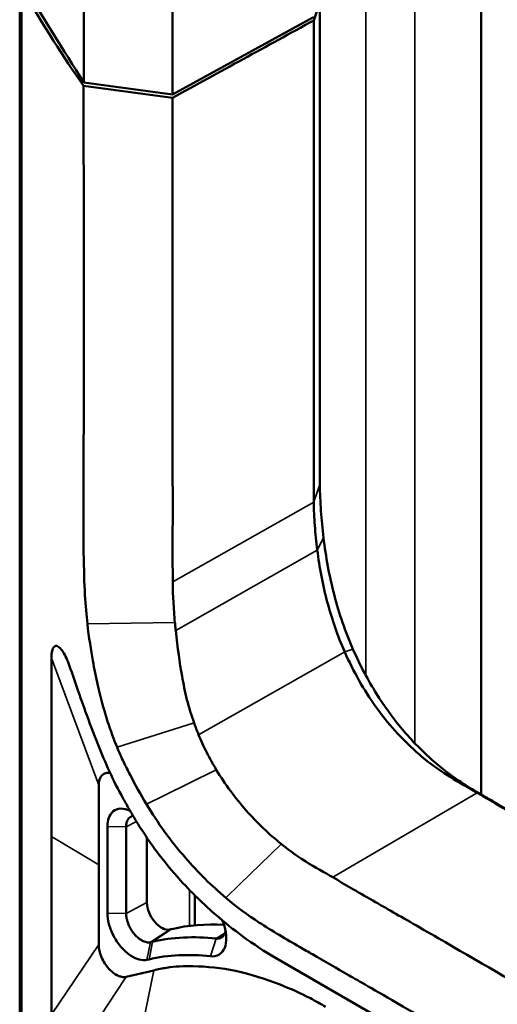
# Model space of a CAD drawing. Header units: millimetres. Extents: x 0 to 2100, y 0 to 1485.
# Tile 63 of 256: x 1604 to 1639, y 1097 to 1169. Entities that reach past the tile are written whole.
import ezdxf

# ---------------------------------------------------------------- set-up
doc = ezdxf.new("R2010")
doc.units = ezdxf.units.MM
doc.header["$LTSCALE"] = 5
doc.layers.add('Sichtbar (ISO)', color=7, linetype='Continuous', lineweight=50)
doc.layers.add('Sichtbar schmal (ISO)', color=7, linetype='Continuous', lineweight=35)

msp = doc.modelspace()

# ---------------------------------------------------------------- linework, layer by layer
at = {"layer": 'Sichtbar (ISO)'}
for p, q in [((1638.168, 1197.036), (1638.168, 1112.263)), ((1609.029, 1180.4), (1609.029, 1164.437)), ((1615.539, 1179.519), (1615.539, 1163.556)), ((1604.329, 1054.762), (1604.329, 1171.847)), ((1625.887, 1168.98), (1626.332, 1170.294)), ((1615.539, 1163.556), (1625.882, 1169.222)), ((1609.029, 1164.437), (1615.539, 1163.556)), ((1609.018, 1164.187), (1615.539, 1163.311)), ((1606.661, 1122.244), (1606.661, 1109.188)), ((1610.124, 1112.946), (1610.124, 1107.105)), ((1638.168, 1112.226), (1638.168, 1112.226)), ((1610.76, 1103.565), (1610.76, 1109.914)), ((1612.136, 1103.546), (1612.136, 1109.894)), ((1606.661, 1109.188), (1606.661, 1096.133)), ((1613.662, 1104.341), (1613.662, 1109.093)), ((1610.124, 1101.265), (1610.124, 1107.105)), ((1617.181, 1104.867), (1617.181, 1102.681)), ((1615.483, 1102.41), (1615.332, 1102.375)), ((1614.076, 1101.473), (1613.925, 1101.439)), ((1663.565, 1076.931), (1623.087, 1100.301)), ((1613.812, 1100.185), (1613.662, 1100.15)), ((1614.173, 1099.379), (1612.13, 1098.906))]:
    msp.add_line(p, q, dxfattribs=at)
for centre, major_axis, ratio, start_param, end_param in [((2477.162, 1347.963), (-924.5, 0), 0.57735, 0.336687, 0.350999), ((1614.723, 1103.729), (0.751, -1.298), 0.577998, 3.926485, 6.108091), ((1628.883, 1072.618), (16.528, -28.564), 0.577998, 2.777999, 2.966498)]:
    msp.add_ellipse(centre, major_axis=major_axis, ratio=ratio, start_param=start_param, end_param=end_param, dxfattribs=at)
msp.add_open_spline([(1604.492, 1171.285), (1606.49, 1167.929), (1607.924, 1165.711), (1609.018, 1164.187)], degree=3, dxfattribs=at)
for points, knots in [([(1626.339, 1134.967), (1626.336, 1136.184), (1626.334, 1137.408), (1626.333, 1139.131), (1626.332, 1139.642), (1626.332, 1140.63), (1626.331, 1141.109), (1626.331, 1142.194), (1626.331, 1142.803), (1626.331, 1144.945), (1626.331, 1146.422), (1626.332, 1149.091), (1626.332, 1150.081), (1626.332, 1152.587), (1626.332, 1153.971), (1626.332, 1159.675), (1626.332, 1162.211), (1626.332, 1170.294)], [-9.661255, -9.661255, -9.661255, -9.661255, -8.438765, -8.438765, -7.924313, -7.924313, -7.441897, -7.441897, -6.828946, -6.828946, -5.277429, -5.277429, -4.379812, -4.379812, -2.969853, -2.969853, -0.000001, -0.000001, -0.000001, -0.000001]), ([(1615.539, 1163.311), (1617.263, 1164.255), (1618.988, 1165.2), (1622.437, 1167.09), (1624.162, 1168.035), (1625.887, 1168.98)], [0.000001, 0.000001, 0.000001, 0.000001, 0.713284, 0.713284, 1.426568, 1.426568, 1.426568, 1.426568]), ([(1625.897, 1133.692), (1625.902, 1135.064), (1625.885, 1135.925), (1625.883, 1141.94), (1625.886, 1143.463), (1625.889, 1147.95), (1625.89, 1149.38), (1625.89, 1156.541), (1625.887, 1162.974), (1625.887, 1168.98)], [0.000138, 0.000138, 0.000138, 0.000138, 0.49242, 0.49242, 0.709836, 0.709836, 0.812085, 0.812085, 1.22985, 1.22985, 1.22985, 1.22985]), ([(1609.294, 1124.771), (1609.148, 1126.052), (1609.055, 1127.455), (1609.014, 1130.335), (1609.01, 1130.67), (1609.006, 1131.207), (1609.004, 1131.418), (1609.003, 1131.789), (1609.002, 1131.95), (1609.001, 1132.266), (1609.001, 1132.422), (1609.001, 1132.74), (1609.001, 1132.903), (1609.001, 1133.369), (1609.002, 1133.673), (1609.006, 1134.893), (1609.011, 1135.883), (1609.018, 1137.679), (1609.02, 1138.273), (1609.024, 1140.793), (1609.024, 1144.435), (1609.025, 1149.253), (1609.023, 1153.834), (1609.021, 1157.714), (1609.019, 1160.951), (1609.018, 1164.187)], [0.000001, 0.000001, 0.000001, 0.000001, 0.413342, 0.413342, 0.46772, 0.46772, 0.502998, 0.502998, 0.530027, 0.530027, 0.556196, 0.556196, 0.583663, 0.583663, 0.635006, 0.635006, 0.790549, 0.790549, 0.932099, 0.932099, 1.244576, 1.244576, 4.849989, 4.849989, 22.965825, 22.965825, 22.965825, 22.965825]), ([(1615.539, 1163.311), (1615.538, 1156.727), (1615.526, 1148.792), (1615.531, 1139.546), (1615.54, 1137.379), (1615.547, 1134.176), (1615.548, 1133.028), (1615.542, 1130.753), (1615.539, 1130.414), (1615.543, 1128.992), (1615.552, 1128.396), (1615.549, 1127.842)], [0.000002, 0.000002, 0.000002, 0.000002, 2.419057, 2.419057, 4.200578, 4.200578, 5.708399, 5.708399, 6.848199, 6.848199, 8.195319, 8.195319, 8.195319, 8.195319]), ([(1626.605, 1131.072), (1626.523, 1131.741), (1626.46, 1132.401), (1626.371, 1133.704), (1626.345, 1134.343), (1626.338, 1134.962)], [-0.4442972, -0.4442972, -0.4442972, -0.4442972, -0.2253795, -0.2253795, -0.0010504, -0.0010504, -0.0010504, -0.0010504]), ([(1626.146, 1130.178), (1626.068, 1130.786), (1626.008, 1131.385), (1625.923, 1132.557), (1625.899, 1133.135), (1625.893, 1133.691)], [0.000015, 0.000015, 0.000015, 0.000015, 0.1958432, 0.1958432, 0.3939899, 0.3939899, 0.3939899, 0.3939899]), ([(1628.764, 1122.911), (1628.201, 1124.189), (1627.751, 1125.519), (1627.029, 1128.271), (1626.773, 1129.693), (1626.605, 1131.071)], [-0.8705295, -0.8705295, -0.8705295, -0.8705295, -0.4504006, -0.4504006, -0.0000568, -0.0000568, -0.0000568, -0.0000568]), ([(1628.156, 1122.723), (1627.64, 1123.886), (1627.224, 1125.096), (1626.55, 1127.61), (1626.305, 1128.915), (1626.146, 1130.178)], [0.0000234, 0.0000234, 0.0000234, 0.0000234, 0.3818513, 0.3818513, 0.7888308, 0.7888308, 0.7888308, 0.7888308]), ([(1615.549, 1127.842), (1615.549, 1127.385), (1615.569, 1126.925), (1615.624, 1125.918), (1615.661, 1125.4), (1615.71, 1124.876)], [-0.3401656, -0.3401656, -0.3401656, -0.3401656, -0.1689044, -0.1689044, -0.0000263, -0.0000263, -0.0000263, -0.0000263]), ([(1611.469, 1115.733), (1610.988, 1116.883), (1610.545, 1118.238), (1610.128, 1119.973), (1610.095, 1120.115), (1609.925, 1120.864), (1609.802, 1121.472), (1609.558, 1122.826), (1609.407, 1123.773), (1609.294, 1124.771)], [0.000001, 0.000001, 0.000001, 0.000001, 0.3757946, 0.3757946, 0.4094208, 0.4094208, 0.5521716, 0.5521716, 0.7301424, 0.7301424, 0.7301424, 0.7301424]), ([(1615.71, 1124.876), (1615.719, 1124.777), (1615.729, 1124.677), (1615.749, 1124.477), (1615.759, 1124.377), (1615.77, 1124.276)], [0.00002516, 0.00002516, 0.00002516, 0.00002516, 0.03195908, 0.03195908, 0.06402711, 0.06402711, 0.06402711, 0.06402711]), ([(1615.77, 1124.276), (1615.901, 1123.025), (1616.061, 1121.898), (1616.332, 1120.364), (1616.45, 1119.784), (1616.741, 1118.637), (1616.912, 1118.072), (1617.112, 1117.515)], [-0.6515596, -0.6515596, -0.6515596, -0.6515596, -0.3556047, -0.3556047, -0.1774544, -0.1774544, -0.0000474, -0.0000474, -0.0000474, -0.0000474]), ([(1607.992, 1121.657), (1607.919, 1121.873), (1607.839, 1122.074), (1607.674, 1122.433), (1607.589, 1122.591), (1607.501, 1122.726), (1607.499, 1122.73), (1607.485, 1122.752), (1607.473, 1122.769), (1607.347, 1122.951), (1607.235, 1123.065), (1607.03, 1123.172), (1606.937, 1123.166), (1606.78, 1123.02), (1606.737, 1122.89), (1606.679, 1122.645), (1606.661, 1122.46), (1606.661, 1122.244)], [-0.3184836, -0.3184836, -0.3184836, -0.3184836, -0.2804402, -0.2804402, -0.2422909, -0.2422909, -0.2410813, -0.2410813, -0.2359207, -0.2359207, -0.1844566, -0.1844566, -0.1338851, -0.1338851, -0.0796358, -0.0796358, -0.000001, -0.000001, -0.000001, -0.000001]), ([(1637.875, 1112.386), (1637.217, 1112.771), (1636.556, 1113.141), (1635.341, 1113.89), (1634.686, 1114.318), (1633.754, 1115.084), (1633.573, 1115.24), (1632.328, 1116.347), (1631.333, 1117.444), (1629.559, 1119.927), (1628.79, 1121.292), (1628.156, 1122.723)], [0.000007, 0.000007, 0.000007, 0.000007, 0.279374, 0.279374, 0.514543, 0.514543, 0.571754, 0.571754, 0.91027, 0.91027, 1.247103, 1.247103, 1.247103, 1.247103]), ([(1639.318, 1111.597), (1638.933, 1111.822), (1638.549, 1112.041), (1637.765, 1112.498), (1637.368, 1112.735), (1636.701, 1113.161), (1636.424, 1113.346), (1635.808, 1113.784), (1635.456, 1114.052), (1634.915, 1114.499), (1634.717, 1114.668), (1634.317, 1115.024), (1634.11, 1115.216), (1633.711, 1115.601), (1633.518, 1115.793), (1632.954, 1116.378), (1632.596, 1116.779), (1631.617, 1117.964), (1631.032, 1118.778), (1630.18, 1120.14), (1629.885, 1120.65), (1629.305, 1121.741), (1629.024, 1122.321), (1628.764, 1122.912)], [0.00001, 0.00001, 0.00001, 0.00001, 0.163286, 0.163286, 0.328281, 0.328281, 0.440198, 0.440198, 0.581306, 0.581306, 0.660558, 0.660558, 0.746169, 0.746169, 0.827581, 0.827581, 0.989754, 0.989754, 1.277688, 1.277688, 1.442043, 1.442043, 1.621053, 1.621053, 1.621053, 1.621053]), ([(1612.83, 1110.394), (1612.677, 1110.648), (1612.527, 1110.899), (1612.227, 1111.412), (1612.075, 1111.677), (1611.541, 1112.639), (1611.216, 1113.284), (1610.618, 1114.594), (1610.337, 1115.266), (1609.758, 1116.716), (1609.437, 1117.566), (1608.956, 1118.885), (1608.773, 1119.398), (1608.392, 1120.486), (1608.189, 1121.077), (1607.992, 1121.657)], [-1.244568, -1.244568, -1.244568, -1.244568, -1.159661, -1.159661, -1.07177, -1.07177, -0.848992, -0.848992, -0.636257, -0.636257, -0.364798, -0.364798, -0.194797, -0.194797, -0.000001, -0.000001, -0.000001, -0.000001]), ([(1617.112, 1117.515), (1617.165, 1117.368), (1617.219, 1117.221), (1617.331, 1116.929), (1617.389, 1116.783), (1617.449, 1116.639)], [-0.09419515, -0.09419515, -0.09419515, -0.09419515, -0.04750757, -0.04750757, -0.00066727, -0.00066727, -0.00066727, -0.00066727]), ([(1618.743, 1114.078), (1618.496, 1114.486), (1618.263, 1114.904), (1617.83, 1115.758), (1617.631, 1116.194), (1617.449, 1116.639)], [0.0000868, 0.0000868, 0.0000868, 0.0000868, 0.1445936, 0.1445936, 0.2887459, 0.2887459, 0.2887459, 0.2887459]), ([(1613.619, 1111.556), (1613.195, 1112.26), (1612.802, 1112.977), (1612.268, 1114.008), (1612.11, 1114.32), (1611.784, 1115.004), (1611.624, 1115.362), (1611.469, 1115.733)], [0.000001, 0.000001, 0.000001, 0.000001, 0.2494373, 0.2494373, 0.3499836, 0.3499836, 0.4655643, 0.4655643, 0.4655643, 0.4655643]), ([(1623.504, 1108.64), (1622.612, 1109.351), (1621.74, 1110.186), (1620.137, 1112.006), (1619.393, 1113.005), (1618.743, 1114.078)], [0.0005558, 0.0005558, 0.0005558, 0.0005558, 0.3844566, 0.3844566, 0.7674711, 0.7674711, 0.7674711, 0.7674711]), ([(1610.124, 1112.946), (1610.124, 1113.039), (1610.124, 1113.127), (1610.163, 1113.289), (1610.189, 1113.387), (1610.242, 1113.492), (1610.244, 1113.496), (1610.245, 1113.499)], [-0.2129703, -0.2129703, -0.2129703, -0.2129703, -0.0528948, -0.0528948, 0, 0, 0.0018545, 0.0018545, 0.0018545, 0.0018545]), ([(1610.961, 1113.844), (1610.885, 1113.856), (1610.802, 1113.859), (1610.617, 1113.831), (1610.525, 1113.794), (1610.348, 1113.666), (1610.288, 1113.579), (1610.249, 1113.506), (1610.247, 1113.503), (1610.245, 1113.499)], [-0.09102222, -0.09102222, -0.09102222, -0.09102222, -0.06601494, -0.06601494, -0.03665667, -0.03665667, 0, 0, 0.0018536, 0.0018536, 0.0018536, 0.0018536]), ([(1639.288, 1111.565), (1639.051, 1111.702), (1638.815, 1111.839), (1638.344, 1112.112), (1638.11, 1112.249), (1637.875, 1112.386)], [-0.1999868, -0.1999868, -0.1999868, -0.1999868, -0.0995044, -0.0995044, -0.0000074, -0.0000074, -0.0000074, -0.0000074]), ([(1610.758, 1109.915), (1610.758, 1110.157), (1610.793, 1110.376), (1610.925, 1110.727), (1611.026, 1110.902), (1611.323, 1111.141), (1611.507, 1111.222), (1611.956, 1111.237), (1612.188, 1111.183), (1612.427, 1111.071)], [0.0001097, 0.0001097, 0.0001097, 0.0001097, 0.0890886, 0.0890886, 0.1665301, 0.1665301, 0.2314899, 0.2314899, 0.2899917, 0.2899917, 0.2899917, 0.2899917]), ([(1619.437, 1104.694), (1618.413, 1105.563), (1617.413, 1106.553), (1615.942, 1108.244), (1615.424, 1108.892), (1614.468, 1110.21), (1614.033, 1110.869), (1613.619, 1111.556)], [0.000001, 0.000001, 0.000001, 0.000001, 0.4472675, 0.4472675, 0.7046928, 0.7046928, 0.9477561, 0.9477561, 0.9477561, 0.9477561]), ([(1654.463, 1102.572), (1651.989, 1104.074), (1649.441, 1105.62), (1644.603, 1108.503), (1641.78, 1110.156), (1639.29, 1111.566)], [-2.188986, -2.188986, -2.188986, -2.188986, -1.044793, -1.044793, -0.000106, -0.000106, -0.000106, -0.000106]), ([(1640.655, 1110.819), (1640.445, 1110.941), (1640.234, 1111.063), (1639.788, 1111.322), (1639.553, 1111.459), (1639.318, 1111.597)], [-0.189068, -0.189068, -0.189068, -0.189068, -0.0997268, -0.0997268, -0.0000104, -0.0000104, -0.0000104, -0.0000104]), ([(1612.133, 1109.894), (1612.133, 1110.005), (1612.146, 1110.109), (1612.195, 1110.3), (1612.232, 1110.385), (1612.316, 1110.506), (1612.355, 1110.549), (1612.422, 1110.603), (1612.447, 1110.62), (1612.526, 1110.664), (1612.584, 1110.684), (1612.647, 1110.696), (1612.648, 1110.696), (1612.649, 1110.696)], [0.0001352, 0.0001352, 0.0001352, 0.0001352, 0.0409334, 0.0409334, 0.0833092, 0.0833092, 0.1122358, 0.1122358, 0.1278649, 0.1278649, 0.1592044, 0.1592044, 0.1596448, 0.1596448, 0.1596448, 0.1596448]), ([(1623.087, 1100.301), (1622.285, 1100.763), (1621.485, 1101.286), (1620.022, 1102.354), (1619.357, 1102.883), (1618.321, 1103.784), (1617.943, 1104.128), (1617.077, 1104.96), (1616.594, 1105.455), (1615.502, 1106.656), (1614.907, 1107.375), (1614.077, 1108.493), (1613.817, 1108.86), (1613.312, 1109.614), (1613.066, 1110.001), (1612.83, 1110.394)], [0.000001, 0.000001, 0.000001, 0.000001, 0.340065, 0.340065, 0.627194, 0.627194, 0.795061, 0.795061, 1.017115, 1.017115, 1.310785, 1.310785, 1.449374, 1.449374, 1.590318, 1.590318, 1.590318, 1.590318]), ([(1627.28, 1106.202), (1626.685, 1106.553), (1625.985, 1106.928), (1624.419, 1107.905), (1623.919, 1108.31), (1623.504, 1108.64)], [0.0003541, 0.0003541, 0.0003541, 0.0003541, 0.2535249, 0.2535249, 0.5843226, 0.5843226, 0.5843226, 0.5843226]), ([(1627.28, 1106.202), (1628.214, 1105.653), (1628.988, 1105.201), (1631.258, 1103.894), (1632.132, 1103.397), (1634.121, 1102.254), (1634.829, 1101.846), (1638.393, 1099.79), (1641.213, 1098.149), (1644.134, 1096.461)], [0.000161, 0.000161, 0.000161, 0.000161, 0.397448, 0.397448, 0.730685, 0.730685, 0.915203, 0.915203, 1.659333, 1.659333, 1.659333, 1.659333]), ([(1619.437, 1104.694), (1620.237, 1104.013), (1621.049, 1103.433), (1622.824, 1102.277), (1623.892, 1101.65), (1625.161, 1100.92), (1625.52, 1100.714), (1626.687, 1100.048), (1627.585, 1099.531), (1629.139, 1098.633), (1630.228, 1098.003), (1634.293, 1095.653), (1636.179, 1094.563), (1640.85, 1091.866), (1643.277, 1090.465), (1652.603, 1085.081), (1653.188, 1084.741), (1661.789, 1079.777), (1663.378, 1078.872), (1669.082, 1075.582), (1670.304, 1074.847), (1672.333, 1073.672), (1673.026, 1073.277), (1674.606, 1072.422), (1675.514, 1071.955), (1677.341, 1071.067), (1678.269, 1070.638), (1679.588, 1070.101), (1679.945, 1069.962), (1680.932, 1069.596), (1681.571, 1069.379), (1684.791, 1068.401), (1686.997, 1068.085), (1688.687, 1067.895)], [-2.328761, -2.328761, -2.328761, -2.328761, -2.287555, -2.287555, -2.239806, -2.239806, -2.22399, -2.22399, -2.17116, -2.17116, -2.132541, -2.132541, -2.09918, -2.09918, -2.049826, -2.049826, -1.925906, -1.925906, -1.693891, -1.693891, -1.328195, -1.328195, -1.152848, -1.152848, -0.937473, -0.937473, -0.726049, -0.726049, -0.64931, -0.64931, -0.516619, -0.516619, -0.000001, -0.000001, -0.000001, -0.000001]), ([(1613.661, 1100.151), (1613.489, 1100.111), (1613.296, 1100.117), (1612.915, 1100.216), (1612.692, 1100.307), (1612.239, 1100.614), (1612, 1100.816), (1611.543, 1101.35), (1611.354, 1101.633), (1611.023, 1102.272), (1610.925, 1102.565), (1610.795, 1103.056), (1610.758, 1103.32), (1610.758, 1103.566)], [0.0000669, 0.0000669, 0.0000669, 0.0000669, 0.0892706, 0.0892706, 0.1673989, 0.1673989, 0.2309182, 0.2309182, 0.2868255, 0.2868255, 0.3498138, 0.3498138, 0.4299327, 0.4299327, 0.4299327, 0.4299327]), ([(1613.925, 1101.44), (1613.833, 1101.419), (1613.733, 1101.419), (1613.515, 1101.462), (1613.4, 1101.506), (1613.21, 1101.614), (1613.136, 1101.663), (1612.991, 1101.778), (1612.92, 1101.843), (1612.817, 1101.949), (1612.783, 1101.986), (1612.684, 1102.102), (1612.622, 1102.184), (1612.506, 1102.357), (1612.453, 1102.447), (1612.36, 1102.625), (1612.321, 1102.713), (1612.261, 1102.866), (1612.238, 1102.932), (1612.19, 1103.094), (1612.169, 1103.19), (1612.14, 1103.374), (1612.133, 1103.462), (1612.133, 1103.546)], [0.0000791, 0.0000791, 0.0000791, 0.0000791, 0.0475836, 0.0475836, 0.0968722, 0.0968722, 0.1280477, 0.1280477, 0.1593739, 0.1593739, 0.1750239, 0.1750239, 0.206335, 0.206335, 0.2376632, 0.2376632, 0.2666577, 0.2666577, 0.2882228, 0.2882228, 0.3200654, 0.3200654, 0.3509521, 0.3509521, 0.3509521, 0.3509521]), ([(1619.182, 1103.044), (1619.236, 1102.917), (1619.289, 1102.775), (1619.422, 1102.33), (1619.478, 1102.021), (1619.478, 1101.536), (1619.459, 1101.252), (1619.276, 1100.848), (1619.16, 1100.651), (1618.759, 1100.422), (1618.552, 1100.384), (1618.323, 1100.409)], [0.109813, 0.109813, 0.109813, 0.109813, 0.12654853, 0.12654853, 0.15809357, 0.15809357, 0.177173, 0.177173, 0.18690104, 0.18690104, 0.19447607, 0.19447607, 0.19447607, 0.19447607]), ([(1618.728, 1101.705), (1617.908, 1101.797), (1617.107, 1101.823), (1615.553, 1101.746), (1614.8, 1101.643), (1614.076, 1101.475)], [-0.7498286, -0.7498286, -0.7498286, -0.7498286, -0.375107, -0.375107, -0.0003874, -0.0003874, -0.0003874, -0.0003874]), ([(1619.421, 1102.276), (1619.421, 1102.275), (1619.42, 1102.273), (1619.406, 1102.196), (1619.384, 1102.126), (1619.327, 1101.999), (1619.292, 1101.943), (1619.187, 1101.821), (1619.108, 1101.767), (1618.931, 1101.703), (1618.833, 1101.693), (1618.728, 1101.705)], [0.2221321, 0.2221321, 0.2221321, 0.2221321, 0.222736, 0.222736, 0.2543187, 0.2543187, 0.2859027, 0.2859027, 0.3350692, 0.3350692, 0.3827468, 0.3827468, 0.3827468, 0.3827468]), ([(1610.124, 1101.265), (1610.124, 1101.172), (1610.124, 1101.083), (1610.163, 1100.877), (1610.189, 1100.75), (1610.242, 1100.583), (1610.244, 1100.578), (1610.245, 1100.572)], [-0.2125198, -0.2125198, -0.2125198, -0.2125198, -0.0528706, -0.0528706, 0, 0, 0.0018548, 0.0018548, 0.0018548, 0.0018548]), ([(1612.13, 1098.906), (1612.084, 1098.895), (1612.048, 1098.887), (1611.889, 1098.88), (1611.762, 1098.911), (1611.562, 1098.974), (1611.39, 1099.046), (1611.066, 1099.297), (1610.897, 1099.447), (1610.617, 1099.813), (1610.525, 1099.955), (1610.348, 1100.287), (1610.288, 1100.444), (1610.249, 1100.561), (1610.247, 1100.567), (1610.245, 1100.572)], [-0.3207645, -0.3207645, -0.3207645, -0.3207645, -0.2893986, -0.2893986, -0.2171423, -0.2171423, -0.1188388, -0.1188388, -0.0659998, -0.0659998, -0.0366501, -0.0366501, 0, 0, 0.0018533, 0.0018533, 0.0018533, 0.0018533]), ([(1618.323, 1100.409), (1617.527, 1100.498), (1616.752, 1100.523), (1615.244, 1100.449), (1614.514, 1100.348), (1613.812, 1100.186)], [0.000008, 0.000008, 0.000008, 0.000008, 0.3634261, 0.3634261, 0.7268911, 0.7268911, 0.7268911, 0.7268911]), ([(1614.173, 1099.379), (1614.478, 1099.45), (1615.392, 1099.662), (1617.375, 1099.73), (1620.131, 1099.464), (1623.045, 1098.526), (1625.272, 1097.563), (1626.388, 1096.92), (1626.76, 1096.706)], [0, 0, 0, 0, 0.083333, 0.25, 0.5, 0.75, 0.916667, 1, 1, 1, 1])]:
    msp.add_open_spline(points, degree=3, knots=knots, dxfattribs=at)
at = {"layer": 'Sichtbar schmal (ISO)'}
for p, q in [((1629.699, 1121.002), (1629.699, 1209.693)), ((1633.3, 1200.336), (1633.3, 1116.019)), ((1604.492, 1054.199), (1604.492, 1171.285)), ((1625.897, 1133.698), (1626.338, 1134.968)), ((1615.549, 1127.842), (1625.894, 1133.691)), ((1626.146, 1130.178), (1626.605, 1131.072)), ((1615.77, 1124.276), (1626.146, 1130.178)), ((1626.146, 1130.178), (1626.146, 1130.178)), ((1609.294, 1124.771), (1615.71, 1124.876)), ((1617.449, 1116.639), (1628.156, 1122.723)), ((1628.156, 1122.723), (1628.764, 1122.912)), ((1610.124, 1112.946), (1606.661, 1122.244)), ((1611.469, 1115.733), (1617.112, 1117.515)), ((1614.878, 1112.176), (1618.743, 1114.078)), ((1613.619, 1111.556), (1614.878, 1112.176)), ((1627.281, 1106.201), (1637.875, 1112.386)), ((1637.875, 1112.386), (1639.318, 1111.597)), ((1610.759, 1109.914), (1612.135, 1109.894)), ((1612.135, 1109.894), (1612.893, 1110.289)), ((1606.661, 1109.188), (1610.124, 1107.105)), ((1620.438, 1105.665), (1623.5, 1108.635)), ((1616.781, 1105.272), (1616.781, 1102.638)), ((1619.437, 1104.694), (1620.438, 1105.665)), ((1612.136, 1103.547), (1613.662, 1104.341)), ((1610.76, 1103.566), (1612.135, 1103.546)), ((1613.925, 1101.439), (1615.332, 1102.375)), ((1615.483, 1102.41), (1614.078, 1101.475)), ((1618.323, 1100.409), (1618.728, 1101.705)), ((1619.385, 1102.137), (1618.728, 1101.705)), ((1610.124, 1101.265), (1606.661, 1096.133)), ((1613.661, 1100.15), (1613.925, 1101.439)), ((1613.812, 1100.186), (1614.076, 1101.474)), ((1607.992, 1092.603), (1612.035, 1098.761)), ((1612.035, 1098.761), (1612.13, 1098.906)), ((1612.83, 1092.918), (1614.173, 1099.379))]:
    msp.add_line(p, q, dxfattribs=at)

doc.saveas('drawing.dxf')
